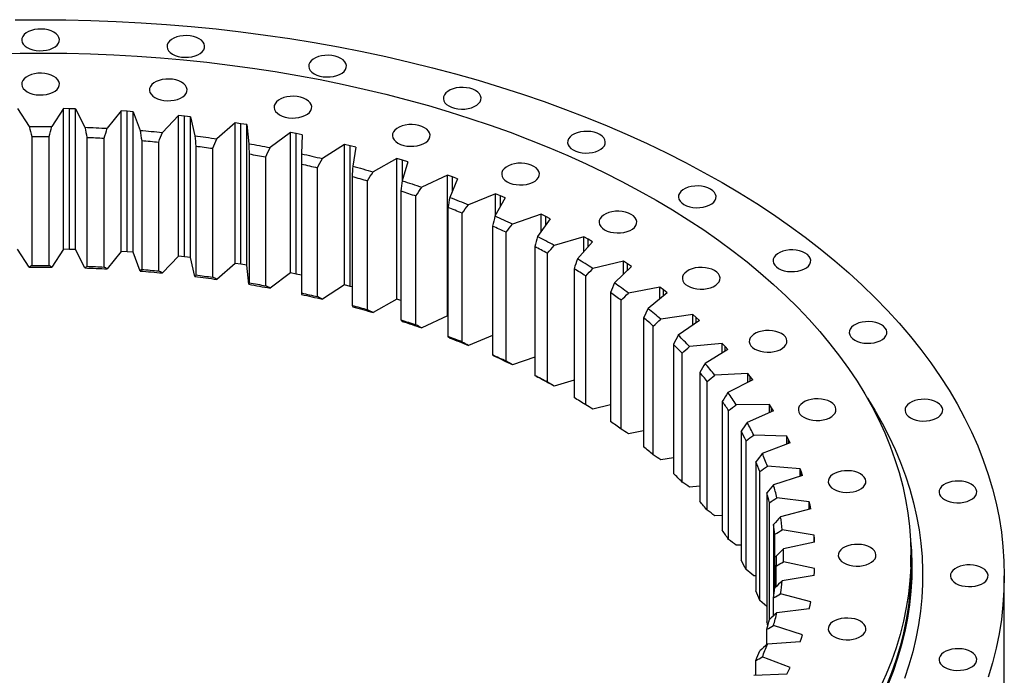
# Model space of a CAD drawing. Header units: millimetres. Extents: x 255 to 5780, y 4910 to 9154.
# Tile 11 of 11: x 3864 to 4413, y 6927 to 7293. Entities that reach past the tile are written whole.
import ezdxf

# ---------------------------------------------------------------- set-up
doc = ezdxf.new("R2010")
doc.units = ezdxf.units.MM
doc.header["$LTSCALE"] = 20

msp = doc.modelspace()

# ---------------------------------------------------------------- linework, layer by layer
at = {"color": 7, "linetype": 'Continuous', "lineweight": 25}
for p, q in [((3863, 7243.35), (3869.46, 7233.35)), ((3888.5, 7243.35), (3882.04, 7233.35)), ((3891.88, 7243.29), (3888.5, 7243.35)), ((3888.5, 7164.96), (3888.5, 7243.35)), ((3895.26, 7243.2), (3891.88, 7243.29)), ((3891.88, 7164.9), (3891.88, 7243.29)), ((3895.26, 7243.2), (3900.41, 7232.95)), ((3895.26, 7164.81), (3895.26, 7243.2)), ((3920.7, 7242.1), (3912.96, 7232.41)), ((3924.06, 7241.9), (3920.7, 7242.1)), ((3920.7, 7163.71), (3920.7, 7242.1)), ((3927.42, 7241.66), (3924.06, 7241.9)), ((3924.06, 7163.51), (3924.06, 7241.9)), ((3927.42, 7241.66), (3931.23, 7231.22)), ((3927.42, 7163.28), (3927.42, 7241.66)), ((3952.64, 7239.47), (3943.67, 7230.14)), ((3955.97, 7239.12), (3952.64, 7239.47)), ((3952.64, 7161.08), (3952.64, 7239.47)), ((3959.29, 7238.74), (3955.97, 7239.12)), ((3955.97, 7160.73), (3955.97, 7239.12)), ((3959.29, 7238.74), (3961.73, 7228.16)), ((3959.29, 7160.36), (3959.29, 7238.74)), ((3984.15, 7235.47), (3974, 7226.55)), ((3987.42, 7234.97), (3984.15, 7235.47)), ((3984.15, 7157.08), (3984.15, 7235.47)), ((3990.69, 7234.46), (3987.42, 7234.97)), ((3987.42, 7156.59), (3987.42, 7234.97)), ((3990.69, 7234.46), (3991.75, 7223.8)), ((3990.69, 7156.07), (3990.69, 7234.46)), ((3870.94, 7227.78), (3870.94, 7155.93)), ((3880.56, 7155.93), (3880.56, 7227.78)), ((3901.59, 7227.33), (3901.59, 7155.47)), ((3911.18, 7155.06), (3911.18, 7226.91)), ((3932.1, 7225.55), (3932.1, 7153.7)), ((4015.06, 7230.12), (4003.78, 7221.66)), ((4018.26, 7229.48), (4015.06, 7230.12)), ((4015.06, 7151.73), (4015.06, 7230.12)), ((4021.44, 7228.83), (4018.26, 7229.48)), ((4018.26, 7151.1), (4018.26, 7229.48)), ((4021.44, 7228.83), (4021.13, 7218.15)), ((3941.61, 7152.87), (3941.61, 7224.73)), ((3962.29, 7222.47), (3962.29, 7150.61)), ((3971.67, 7149.38), (3971.67, 7221.23)), ((4045.18, 7223.45), (4032.84, 7215.5)), ((4048.29, 7222.68), (4045.18, 7223.45)), ((4045.18, 7145.06), (4045.18, 7223.45)), ((4051.38, 7221.89), (4048.29, 7222.68)), ((4048.29, 7144.29), (4048.29, 7222.68)), ((4051.38, 7221.89), (4049.69, 7211.26)), ((3992, 7218.09), (3992, 7146.23)), ((4001.19, 7144.59), (4001.19, 7216.45)), ((4074.36, 7215.5), (4061.03, 7208.1)), ((4077.37, 7214.6), (4074.36, 7215.5)), ((4074.36, 7137.11), (4074.36, 7215.5)), ((4080.34, 7213.67), (4077.37, 7214.6)), ((4021.06, 7212.44), (4021.06, 7140.58)), ((4030.01, 7138.55), (4030.01, 7210.41)), ((4080.34, 7213.67), (4077.28, 7203.15)), ((4049.3, 7205.55), (4049.3, 7133.69)), ((4102.43, 7206.31), (4088.18, 7199.51)), ((4105.31, 7205.28), (4102.43, 7206.31)), ((4102.43, 7127.92), (4102.43, 7206.31)), ((4108.16, 7204.23), (4103.74, 7193.87)), ((4108.16, 7204.23), (4105.31, 7205.28)), ((4057.96, 7131.28), (4057.96, 7203.14)), ((4076.57, 7197.46), (4076.57, 7125.61)), ((4084.9, 7122.83), (4084.9, 7194.69)), ((4129.23, 7195.94), (4114.14, 7189.78)), ((4134.68, 7193.62), (4128.93, 7183.48)), ((4131.97, 7194.79), (4129.23, 7195.94)), ((4129.23, 7184.02), (4129.23, 7195.94)), ((4134.68, 7193.62), (4131.97, 7194.79)), ((4102.72, 7188.22), (4102.72, 7116.37)), ((4110.67, 7113.24), (4110.67, 7185.09)), ((4154.62, 7184.44), (4138.77, 7178.95)), ((4159.74, 7181.89), (4152.7, 7172.02)), ((4157.2, 7183.18), (4154.62, 7184.44)), ((4154.62, 7174.71), (4154.62, 7184.44)), ((4159.74, 7181.89), (4157.2, 7183.18)), ((4127.61, 7177.88), (4127.61, 7106.02)), ((4135.12, 7102.56), (4135.12, 7174.42)), ((4178.44, 7171.88), (4161.92, 7167.08)), ((4180.85, 7170.51), (4178.44, 7171.88)), ((4178.44, 7163.62), (4178.44, 7171.88)), ((4183.22, 7169.12), (4180.85, 7170.51)), ((4151.08, 7166.49), (4151.08, 7094.64)), ((4183.22, 7169.12), (4174.92, 7159.58)), ((3869.46, 7154.96), (3863, 7164.96)), ((3888.5, 7164.96), (3882.04, 7154.96)), ((3891.88, 7164.9), (3888.5, 7164.96)), ((3895.26, 7164.81), (3891.88, 7164.9)), ((3900.41, 7154.56), (3895.26, 7164.81)), ((3920.7, 7163.71), (3912.96, 7154.02)), ((3924.06, 7163.51), (3920.7, 7163.71)), ((3927.42, 7163.28), (3924.06, 7163.51)), ((3931.23, 7152.83), (3927.42, 7163.28)), ((3952.64, 7161.08), (3943.67, 7151.75)), ((3955.97, 7160.73), (3952.64, 7161.08)), ((3959.29, 7160.36), (3955.97, 7160.73)), ((3961.73, 7149.78), (3959.29, 7160.36)), ((4158.13, 7090.86), (4158.13, 7162.72)), ((3984.15, 7157.08), (3974, 7148.16)), ((3987.42, 7156.59), (3984.15, 7157.08)), ((3990.69, 7156.07), (3987.42, 7156.59)), ((3991.75, 7145.41), (3990.69, 7156.07)), ((4173.01, 7154.12), (4173.01, 7082.27)), ((4200.57, 7158.32), (4183.48, 7154.25)), ((4204.98, 7155.36), (4195.47, 7146.21)), ((4202.8, 7156.85), (4200.57, 7158.32)), ((4200.57, 7151.12), (4200.57, 7158.32)), ((4204.98, 7155.36), (4202.8, 7156.85)), ((4015.06, 7151.73), (4003.78, 7143.27)), ((4018.26, 7151.1), (4015.06, 7151.73)), ((4021.06, 7150.52), (4018.26, 7151.1)), ((4179.55, 7078.2), (4179.55, 7150.05)), ((4045.18, 7145.06), (4032.84, 7137.11)), ((4048.29, 7144.29), (4045.18, 7145.06)), ((4049.3, 7144.03), (4048.29, 7144.29)), ((4220.89, 7143.85), (4203.31, 7140.53)), ((4222.91, 7142.29), (4220.89, 7143.85)), ((4220.89, 7137.43), (4220.89, 7143.85)), ((4193.28, 7140.84), (4193.28, 7068.99)), ((4224.9, 7140.71), (4214.23, 7131.99)), ((4224.9, 7140.71), (4222.91, 7142.29)), ((4074.36, 7137.11), (4061.03, 7129.72)), ((4076.57, 7136.45), (4074.36, 7137.11)), ((4199.28, 7064.65), (4199.28, 7136.5)), ((4102.43, 7127.92), (4088.18, 7121.13)), ((4102.72, 7127.82), (4102.43, 7127.92)), ((4211.78, 7126.73), (4211.78, 7054.87)), ((4239.27, 7128.54), (4221.32, 7125.99)), ((4241.09, 7126.9), (4239.27, 7128.54)), ((4239.27, 7122.72), (4239.27, 7128.54)), ((4242.87, 7125.24), (4241.09, 7126.9)), ((4217.19, 7050.28), (4217.19, 7122.14)), ((4242.87, 7125.24), (4231.1, 7117.01)), ((4127.61, 7116.89), (4114.14, 7111.39)), ((4228.39, 7111.85), (4228.39, 7039.99)), ((4255.62, 7112.49), (4237.39, 7110.72)), ((4257.22, 7110.77), (4255.62, 7112.49)), ((4255.62, 7107.13), (4255.62, 7112.49)), ((4258.78, 7109.03), (4257.22, 7110.77)), ((4151.08, 7104.83), (4138.77, 7100.56)), ((4233.2, 7035.19), (4233.2, 7107.04)), ((4258.78, 7109.03), (4245.98, 7101.33)), ((4243.04, 7096.3), (4243.04, 7024.44)), ((4269.85, 7095.77), (4251.44, 7094.79)), ((4271.22, 7093.98), (4269.85, 7095.77)), ((4269.85, 7090.79), (4269.85, 7095.77)), ((4272.56, 7092.19), (4271.22, 7093.98)), ((4173.01, 7091.91), (4161.92, 7088.7)), ((4247.21, 7019.44), (4247.21, 7091.3)), ((4272.56, 7092.19), (4258.79, 7085.06)), ((4193.28, 7078.2), (4183.48, 7075.87)), ((4255.63, 7080.16), (4255.63, 7008.3)), ((4281.87, 7078.48), (4263.39, 7078.3)), ((4283.01, 7076.64), (4281.87, 7078.48)), ((4281.87, 7073.8), (4281.87, 7078.48)), ((4259.14, 7003.14), (4259.14, 7074.99)), ((4284.11, 7074.8), (4269.46, 7068.29)), ((4284.11, 7074.8), (4283.01, 7076.64)), ((4211.78, 7063.74), (4203.31, 7062.14)), ((4266.09, 7063.52), (4266.09, 6991.67)), ((4291.63, 7060.73), (4273.17, 7061.34)), ((4268.93, 6986.36), (4268.93, 7058.22)), ((4293.38, 7056.96), (4277.92, 7051.09)), ((4292.52, 7058.84), (4291.63, 7060.73)), ((4291.63, 7056.29), (4291.63, 7060.73)), ((4293.38, 7056.96), (4292.52, 7058.84)), ((4228.39, 7048.61), (4221.32, 7047.6)), ((4274.37, 7046.48), (4274.37, 6974.63)), ((4276.51, 6969.21), (4276.51, 7041.07)), ((4299.05, 7042.6), (4280.72, 7044.01)), ((4299.7, 7040.68), (4299.05, 7042.6)), ((4299.05, 7038.36), (4299.05, 7042.6)), ((4300.31, 7038.76), (4299.7, 7040.68)), ((4300.31, 7038.76), (4284.14, 7033.58)), ((4243.04, 7032.88), (4237.39, 7032.33)), ((4280.43, 7029.13), (4280.43, 6957.27)), ((4281.86, 6958.58), (4281.86, 7023.64)), ((4304.11, 7024.2), (4286.02, 7026.4)), ((4304.51, 7022.27), (4304.11, 7024.2)), ((4304.11, 7020.12), (4304.11, 7024.2)), ((4304.87, 7020.32), (4288.08, 7015.86)), ((4304.87, 7020.32), (4304.51, 7022.27)), ((4255.63, 7016.62), (4251.44, 7016.4)), ((4284.22, 7011.56), (4284.22, 6970.66)), ((4284.94, 6976.19), (4284.94, 7006.03)), ((4306.77, 7005.64), (4289.02, 7008.61)), ((4307.03, 7001.74), (4289.7, 6998.01)), ((4306.92, 7003.69), (4306.77, 7005.64)), ((4306.77, 7001.68), (4306.77, 7005.64)), ((4307.03, 7001.74), (4306.92, 7003.69)), ((4266.09, 6999.94), (4263.39, 6999.91)), ((4285.72, 6993.89), (4285.72, 6988.34)), ((4307.03, 6987.01), (4289.7, 6990.74)), ((4360.75, 6987.84), (4360.75, 6994.38)), ((4285.72, 6976.95), (4285.72, 6988.34)), ((4306.77, 6983.11), (4306.92, 6985.06)), ((4306.92, 6985.06), (4307.03, 6987.01)), ((4274.37, 6982.92), (4273.17, 6982.96)), ((4306.77, 6983.11), (4289.02, 6980.14)), ((4412.75, 6901.29), (4412.75, 6982.95)), ((4280.43, 6965.88), (4276.51, 6969.21)), ((4284.22, 6960.72), (4284.22, 6970.66)), ((4304.87, 6968.43), (4288.08, 6972.9)), ((4304.51, 6966.49), (4304.87, 6968.43)), ((4304.11, 6964.55), (4286.02, 6962.35)), ((4304.11, 6964.55), (4304.51, 6966.49)), ((4280.43, 6944.49), (4280.43, 6953.09)), ((4300.31, 6949.99), (4284.14, 6955.17)), ((4299.05, 6946.15), (4280.72, 6944.74)), ((4299.05, 6946.15), (4299.7, 6948.07)), ((4299.7, 6948.07), (4300.31, 6949.99)), ((4274.37, 6927.45), (4274.37, 6935.74)), ((4293.38, 6931.8), (4277.92, 6937.66)), ((4291.63, 6928.03), (4292.52, 6929.91)), ((4292.52, 6929.91), (4293.38, 6931.8)), ((4291.63, 6928.03), (4273.17, 6927.41))]:
    msp.add_line(p, q, dxfattribs=at)
at = {"color": 82, "linetype": 'Continuous', "lineweight": 25}
for p, q in [((4077.37, 7203.44), (4077.37, 7214.6)), ((4105.31, 7197.55), (4105.31, 7205.28)), ((4131.97, 7188.84), (4131.97, 7194.79)), ((4157.2, 7178.32), (4157.2, 7183.18)), ((4180.85, 7166.39), (4180.85, 7170.51)), ((4202.8, 7153.26), (4202.8, 7156.85)), ((4222.91, 7139.08), (4222.91, 7142.29)), ((4241.09, 7123.99), (4241.09, 7126.9)), ((4257.22, 7108.1), (4257.22, 7110.77)), ((4271.22, 7091.5), (4271.22, 7093.98)), ((4283.01, 7074.31), (4283.01, 7076.64)), ((4292.52, 7056.63), (4292.52, 7058.84)), ((4299.7, 7038.57), (4299.7, 7040.68)), ((4304.51, 7020.23), (4304.51, 7022.27)), ((4306.92, 7001.72), (4306.92, 7003.69))]:
    msp.add_line(p, q, dxfattribs=at)
at = {"color": 7, "linetype": 'Continuous', "lineweight": 25, "flags": 128}
for points in [[(3861.69, 7292.84), (3875.75, 7292.95), (3889.81, 7292.84), (3903.86, 7292.52), (3917.88, 7291.99), (3931.88, 7291.25), (3945.84, 7290.3), (3959.76, 7289.13), (3973.61, 7287.76), (3987.4, 7286.17), (4001.11, 7284.38), (4014.74, 7282.39), (4028.27, 7280.18), (4041.69, 7277.78), (4055.01, 7275.17), (4068.19, 7272.36), (4081.25, 7269.35), (4094.17, 7266.15), (4106.94, 7262.75), (4119.54, 7259.16), (4131.99, 7255.38), (4144.25, 7251.42), (4156.33, 7247.27), (4168.22, 7242.94), (4179.91, 7238.43), (4191.39, 7233.74), (4202.66, 7228.89), (4213.7, 7223.86), (4224.5, 7218.67), (4235.07, 7213.32), (4245.4, 7207.81), (4255.47, 7202.15)], [(3868.33, 7277.41), (3869.82, 7276.69), (3871.51, 7276.15), (3873.35, 7275.79), (3875.27, 7275.64), (3877.2, 7275.69), (3879.09, 7275.94), (3880.86, 7276.4), (3882.46, 7277.03), (3883.83, 7277.82), (3884.92, 7278.74), (3885.71, 7279.77), (3886.15, 7280.85), (3886.24, 7281.97), (3885.97, 7283.08), (3885.36, 7284.14), (3884.41, 7285.12), (3883.18, 7285.98), (3881.68, 7286.69), (3879.99, 7287.24), (3878.15, 7287.59), (3876.24, 7287.75), (3874.3, 7287.7), (3872.41, 7287.44), (3870.64, 7286.99), (3869.04, 7286.35), (3867.67, 7285.56), (3866.58, 7284.64), (3865.8, 7283.62), (3865.35, 7282.53), (3865.26, 7281.41), (3865.53, 7280.3), (3866.15, 7279.24), (3867.09, 7278.27), (3868.33, 7277.41)], [(3949.28, 7273.73), (3950.77, 7273.01), (3952.46, 7272.47), (3954.3, 7272.11), (3956.22, 7271.96), (3958.16, 7272.01), (3960.04, 7272.27), (3961.82, 7272.72), (3963.41, 7273.35), (3964.78, 7274.14), (3965.88, 7275.06), (3966.66, 7276.09), (3967.11, 7277.18), (3967.19, 7278.29), (3966.93, 7279.4), (3966.31, 7280.46), (3965.37, 7281.44), (3964.13, 7282.3), (3962.64, 7283.01), (3960.95, 7283.56), (3959.11, 7283.91), (3957.19, 7284.07), (3955.26, 7284.02), (3953.37, 7283.76), (3951.6, 7283.31), (3950, 7282.68), (3948.63, 7281.89), (3947.53, 7280.96), (3946.75, 7279.94), (3946.31, 7278.85), (3946.22, 7277.73), (3946.48, 7276.63), (3947.1, 7275.57), (3948.04, 7274.59), (3949.28, 7273.73)], [(3851.24, 7274), (3864.31, 7274.28), (3877.39, 7274.36), (3890.46, 7274.23), (3903.53, 7273.9), (3916.57, 7273.37), (3929.59, 7272.63), (3942.57, 7271.69), (3955.49, 7270.55), (3968.36, 7269.21), (3981.17, 7267.67), (3993.89, 7265.93), (4006.53, 7263.99), (4019.08, 7261.86), (4031.52, 7259.53), (4043.85, 7257.01), (4056.05, 7254.29), (4068.13, 7251.39), (4080.06, 7248.31), (4091.85, 7245.03), (4103.48, 7241.58), (4114.94, 7237.94), (4126.23, 7234.13), (4137.34, 7230.15), (4148.25, 7225.99), (4158.97, 7221.66), (4169.48, 7217.17), (4179.78, 7212.52), (4189.86, 7207.71), (4199.71, 7202.74), (4209.33, 7197.62), (4218.7, 7192.36)], [(4028.24, 7262.78), (4029.73, 7262.07), (4031.43, 7261.52), (4033.26, 7261.17), (4035.18, 7261.01), (4037.12, 7261.07), (4039, 7261.32), (4040.78, 7261.77), (4042.38, 7262.41), (4043.75, 7263.2), (4044.84, 7264.12), (4045.62, 7265.14), (4046.07, 7266.23), (4046.16, 7267.35), (4045.89, 7268.46), (4045.27, 7269.52), (4044.33, 7270.5), (4043.09, 7271.36), (4041.6, 7272.07), (4039.91, 7272.62), (4038.07, 7272.97), (4036.15, 7273.13), (4034.22, 7273.07), (4032.33, 7272.82), (4030.56, 7272.37), (4028.96, 7271.73), (4027.59, 7270.94), (4026.49, 7270.02), (4025.71, 7269), (4025.27, 7267.91), (4025.18, 7266.79), (4025.45, 7265.68), (4026.06, 7264.62), (4027, 7263.64), (4028.24, 7262.78)], [(3868.33, 7252.76), (3869.82, 7252.04), (3871.51, 7251.5), (3873.35, 7251.14), (3875.27, 7250.99), (3877.2, 7251.04), (3879.09, 7251.3), (3880.86, 7251.75), (3882.46, 7252.38), (3883.83, 7253.17), (3884.92, 7254.09), (3885.71, 7255.12), (3886.15, 7256.21), (3886.24, 7257.32), (3885.97, 7258.43), (3885.36, 7259.49), (3884.41, 7260.47), (3883.18, 7261.33), (3881.68, 7262.04), (3879.99, 7262.59), (3878.15, 7262.94), (3876.24, 7263.1), (3874.3, 7263.05), (3872.41, 7262.79), (3870.64, 7262.34), (3869.04, 7261.71), (3867.67, 7260.92), (3866.58, 7259.99), (3865.8, 7258.97), (3865.35, 7257.88), (3865.26, 7256.76), (3865.53, 7255.65), (3866.15, 7254.59), (3867.09, 7253.62), (3868.33, 7252.76)], [(3939.5, 7249.52), (3940.99, 7248.81), (3942.69, 7248.26), (3944.52, 7247.91), (3946.44, 7247.75), (3948.38, 7247.81), (3950.27, 7248.06), (3952.04, 7248.51), (3953.64, 7249.15), (3955.01, 7249.94), (3956.1, 7250.86), (3956.88, 7251.88), (3957.33, 7252.97), (3957.42, 7254.09), (3957.15, 7255.2), (3956.53, 7256.26), (3955.59, 7257.23), (3954.35, 7258.1), (3952.86, 7258.81), (3951.17, 7259.35), (3949.33, 7259.71), (3947.41, 7259.86), (3945.48, 7259.81), (3943.59, 7259.56), (3941.82, 7259.1), (3940.22, 7258.47), (3938.85, 7257.68), (3937.76, 7256.76), (3936.97, 7255.74), (3936.53, 7254.65), (3936.44, 7253.53), (3936.71, 7252.42), (3937.32, 7251.36), (3938.27, 7250.38), (3939.5, 7249.52)], [(4103.27, 7244.84), (4104.76, 7244.13), (4106.45, 7243.59), (4108.29, 7243.23), (4110.21, 7243.08), (4112.14, 7243.13), (4114.03, 7243.38), (4115.8, 7243.83), (4117.4, 7244.47), (4118.77, 7245.26), (4119.86, 7246.18), (4120.65, 7247.2), (4121.09, 7248.29), (4121.18, 7249.41), (4120.91, 7250.52), (4120.3, 7251.58), (4119.35, 7252.56), (4118.12, 7253.42), (4116.62, 7254.13), (4114.93, 7254.68), (4113.1, 7255.03), (4111.18, 7255.19), (4109.24, 7255.13), (4107.35, 7254.88), (4105.58, 7254.43), (4103.98, 7253.79), (4102.61, 7253), (4101.52, 7252.08), (4100.74, 7251.06), (4100.29, 7249.97), (4100.2, 7248.85), (4100.47, 7247.74), (4101.09, 7246.68), (4102.03, 7245.7), (4103.27, 7244.84)], [(4008.93, 7239.9), (4010.42, 7239.19), (4012.11, 7238.64), (4013.95, 7238.29), (4015.87, 7238.13), (4017.8, 7238.18), (4019.69, 7238.44), (4021.46, 7238.89), (4023.06, 7239.52), (4024.43, 7240.31), (4025.53, 7241.24), (4026.31, 7242.26), (4026.75, 7243.35), (4026.84, 7244.47), (4026.57, 7245.57), (4025.96, 7246.64), (4025.02, 7247.61), (4023.78, 7248.47), (4022.29, 7249.19), (4020.59, 7249.73), (4018.76, 7250.09), (4016.84, 7250.24), (4014.9, 7250.19), (4013.02, 7249.93), (4011.24, 7249.48), (4009.65, 7248.85), (4008.28, 7248.06), (4007.18, 7247.14), (4006.4, 7246.11), (4005.95, 7245.02), (4005.86, 7243.91), (4006.13, 7242.8), (4006.75, 7241.74), (4007.69, 7240.76), (4008.93, 7239.9)], [(3869.46, 7233.35), (3871.03, 7233.36), (3872.6, 7233.37), (3874.18, 7233.37), (3875.75, 7233.37), (3877.32, 7233.37), (3878.9, 7233.37), (3880.47, 7233.36), (3882.04, 7233.35)], [(3900.41, 7232.95), (3901.98, 7232.89), (3903.55, 7232.83), (3905.12, 7232.77), (3906.69, 7232.71), (3908.26, 7232.64), (3909.83, 7232.56), (3911.39, 7232.49), (3912.96, 7232.41)], [(3931.23, 7231.22), (3932.78, 7231.1), (3934.34, 7230.97), (3935.9, 7230.84), (3937.45, 7230.7), (3939.01, 7230.57), (3940.56, 7230.43), (3942.12, 7230.28), (3943.67, 7230.14)], [(4074.89, 7224.13), (4076.38, 7223.41), (4078.08, 7222.87), (4079.91, 7222.51), (4081.83, 7222.36), (4083.77, 7222.41), (4085.65, 7222.67), (4087.43, 7223.12), (4089.02, 7223.75), (4090.39, 7224.54), (4091.49, 7225.46), (4092.27, 7226.49), (4092.72, 7227.58), (4092.81, 7228.69), (4092.54, 7229.8), (4091.92, 7230.86), (4090.98, 7231.84), (4089.74, 7232.7), (4088.25, 7233.41), (4086.56, 7233.96), (4084.72, 7234.31), (4082.8, 7234.47), (4080.87, 7234.42), (4078.98, 7234.16), (4077.21, 7233.71), (4075.61, 7233.08), (4074.24, 7232.29), (4073.14, 7231.36), (4072.36, 7230.34), (4071.92, 7229.25), (4071.83, 7228.13), (4072.1, 7227.03), (4072.71, 7225.97), (4073.65, 7224.99), (4074.89, 7224.13)], [(3870.94, 7227.78), (3872.15, 7227.79), (3873.35, 7227.79), (3874.55, 7227.8), (3875.75, 7227.8), (3876.95, 7227.8), (3878.15, 7227.79), (3879.36, 7227.79), (3880.56, 7227.78)], [(3901.59, 7227.33), (3902.79, 7227.28), (3903.99, 7227.24), (3905.19, 7227.19), (3906.39, 7227.14), (3907.59, 7227.08), (3908.79, 7227.03), (3909.98, 7226.97), (3911.18, 7226.91)], [(3932.1, 7225.55), (3933.29, 7225.46), (3934.48, 7225.36), (3935.67, 7225.26), (3936.86, 7225.16), (3938.05, 7225.05), (3939.23, 7224.94), (3940.42, 7224.84), (3941.61, 7224.73)], [(3961.73, 7228.16), (3963.27, 7227.97), (3964.8, 7227.78), (3966.34, 7227.58), (3967.87, 7227.38), (3969.41, 7227.18), (3970.94, 7226.97), (3972.47, 7226.76), (3974, 7226.55)], [(4172.51, 7220.35), (4174, 7219.64), (4175.69, 7219.09), (4177.53, 7218.74), (4179.44, 7218.58), (4181.38, 7218.63), (4183.27, 7218.89), (4185.04, 7219.34), (4186.64, 7219.97), (4188.01, 7220.76), (4189.1, 7221.69), (4189.89, 7222.71), (4190.33, 7223.8), (4190.42, 7224.92), (4190.15, 7226.02), (4189.54, 7227.08), (4188.59, 7228.06), (4187.35, 7228.92), (4185.86, 7229.64), (4184.17, 7230.18), (4182.33, 7230.54), (4180.41, 7230.69), (4178.48, 7230.64), (4176.59, 7230.38), (4174.82, 7229.93), (4173.22, 7229.3), (4171.85, 7228.51), (4170.76, 7227.59), (4169.97, 7226.56), (4169.53, 7225.47), (4169.44, 7224.36), (4169.71, 7223.25), (4170.32, 7222.19), (4171.27, 7221.21), (4172.51, 7220.35)], [(3962.29, 7222.47), (3963.47, 7222.32), (3964.64, 7222.17), (3965.81, 7222.02), (3966.98, 7221.86), (3968.16, 7221.71), (3969.33, 7221.55), (3970.5, 7221.39), (3971.67, 7221.23)], [(3991.75, 7223.8), (3993.26, 7223.54), (3994.77, 7223.28), (3996.28, 7223.02), (3997.78, 7222.76), (3999.28, 7222.49), (4000.78, 7222.21), (4002.28, 7221.94), (4003.78, 7221.66)], [(3992, 7218.09), (3993.15, 7217.89), (3994.3, 7217.69), (3995.45, 7217.49), (3996.6, 7217.28), (3997.75, 7217.08), (3998.9, 7216.87), (4000.04, 7216.66), (4001.19, 7216.45)], [(4021.13, 7218.15), (4022.6, 7217.83), (4024.07, 7217.51), (4025.54, 7217.18), (4027, 7216.85), (4028.47, 7216.52), (4029.93, 7216.18), (4031.39, 7215.84), (4032.84, 7215.5)], [(4021.06, 7212.44), (4022.18, 7212.19), (4023.3, 7211.94), (4024.42, 7211.69), (4025.54, 7211.44), (4026.66, 7211.18), (4027.78, 7210.93), (4028.89, 7210.67), (4030.01, 7210.41)], [(4049.69, 7211.26), (4051.12, 7210.87), (4052.54, 7210.49), (4053.96, 7210.1), (4055.38, 7209.71), (4056.79, 7209.31), (4058.21, 7208.91), (4059.62, 7208.51), (4061.03, 7208.1)], [(4135.77, 7202.59), (4137.26, 7201.88), (4138.95, 7201.33), (4140.79, 7200.98), (4142.71, 7200.82), (4144.64, 7200.87), (4146.53, 7201.13), (4148.3, 7201.58), (4149.9, 7202.21), (4151.27, 7203.01), (4152.37, 7203.93), (4153.15, 7204.95), (4153.59, 7206.04), (4153.68, 7207.16), (4153.41, 7208.27), (4152.8, 7209.33), (4151.86, 7210.3), (4150.62, 7211.16), (4149.13, 7211.88), (4147.43, 7212.42), (4145.6, 7212.78), (4143.68, 7212.93), (4141.74, 7212.88), (4139.86, 7212.63), (4138.08, 7212.17), (4136.49, 7211.54), (4135.12, 7210.75), (4134.02, 7209.83), (4133.24, 7208.8), (4132.79, 7207.72), (4132.7, 7206.6), (4132.97, 7205.49), (4133.59, 7204.43), (4134.53, 7203.45), (4135.77, 7202.59)], [(4049.3, 7205.55), (4050.39, 7205.25), (4051.47, 7204.96), (4052.56, 7204.66), (4053.64, 7204.36), (4054.73, 7204.06), (4055.81, 7203.75), (4056.88, 7203.45), (4057.96, 7203.14)], [(4077.28, 7203.15), (4078.65, 7202.7), (4080.02, 7202.26), (4081.39, 7201.81), (4082.75, 7201.35), (4084.11, 7200.9), (4085.47, 7200.44), (4086.82, 7199.98), (4088.18, 7199.51)], [(4234.25, 7189.9), (4235.74, 7189.19), (4237.44, 7188.65), (4239.27, 7188.29), (4241.19, 7188.14), (4243.13, 7188.19), (4245.02, 7188.44), (4246.79, 7188.9), (4248.39, 7189.53), (4249.76, 7190.32), (4250.85, 7191.24), (4251.63, 7192.26), (4252.08, 7193.35), (4252.17, 7194.47), (4251.9, 7195.58), (4251.28, 7196.64), (4250.34, 7197.62), (4249.1, 7198.48), (4247.61, 7199.19), (4245.92, 7199.74), (4244.08, 7200.09), (4242.16, 7200.25), (4240.23, 7200.19), (4238.34, 7199.94), (4236.57, 7199.49), (4234.97, 7198.85), (4233.6, 7198.06), (4232.51, 7197.14), (4231.72, 7196.12), (4231.28, 7195.03), (4231.19, 7193.91), (4231.46, 7192.8), (4232.07, 7191.74), (4233.02, 7190.77), (4234.25, 7189.9)], [(4255.47, 7202.15), (4265.28, 7196.34), (4274.82, 7190.38), (4284.09, 7184.28), (4293.08, 7178.04), (4301.78, 7171.66), (4310.19, 7165.16), (4318.31, 7158.53), (4326.12, 7151.79), (4333.62, 7144.92), (4340.81, 7137.95), (4347.68, 7130.87), (4354.22, 7123.68), (4360.44, 7116.41), (4366.32, 7109.04), (4371.87, 7101.58), (4377.08, 7094.04), (4381.95, 7086.43), (4386.47, 7078.74), (4390.64, 7070.99), (4394.45, 7063.18), (4397.91, 7055.31), (4401.02, 7047.4), (4403.76, 7039.44), (4406.14, 7031.44), (4408.16, 7023.41), (4409.81, 7015.35), (4411.1, 7007.27), (4412.02, 6999.17), (4412.57, 6991.06), (4412.75, 6982.95), (4412.57, 6974.83), (4412.02, 6966.72), (4411.1, 6958.62), (4409.81, 6950.54), (4408.16, 6942.48), (4406.14, 6934.45), (4403.76, 6926.45)], [(4076.57, 7197.46), (4077.62, 7197.12), (4078.67, 7196.78), (4079.71, 7196.43), (4080.75, 7196.09), (4081.79, 7195.74), (4082.83, 7195.39), (4083.87, 7195.04), (4084.9, 7194.69)], [(4103.74, 7193.87), (4105.05, 7193.37), (4106.36, 7192.86), (4107.66, 7192.36), (4108.97, 7191.85), (4110.26, 7191.33), (4111.56, 7190.82), (4112.85, 7190.3), (4114.14, 7189.78)], [(4218.7, 7192.36), (4227.82, 7186.95), (4236.69, 7181.4), (4245.29, 7175.71), (4253.63, 7169.89), (4261.69, 7163.95), (4269.47, 7157.88), (4276.96, 7151.69), (4284.16, 7145.39), (4291.06, 7138.97), (4297.67, 7132.46), (4303.96, 7125.84), (4309.95, 7119.13), (4315.62, 7112.32), (4320.97, 7105.43), (4325.99, 7098.46), (4330.69, 7091.42), (4335.06, 7084.3), (4339.09, 7077.12), (4342.79, 7069.88), (4346.14, 7062.58), (4349.16, 7055.23), (4351.83, 7047.84), (4354.15, 7040.41), (4356.13, 7032.95), (4357.75, 7025.46), (4359.03, 7017.94), (4359.95, 7010.41), (4360.53, 7002.87), (4360.75, 6995.32), (4360.62, 6987.77), (4360.13, 6980.23), (4359.29, 6972.69), (4358.11, 6965.17), (4356.57, 6957.68), (4354.68, 6950.2), (4352.44, 6942.77), (4349.86, 6935.36), (4346.93, 6928.01), (4343.66, 6920.7)], [(4190.06, 7175.82), (4191.55, 7175.11), (4193.24, 7174.56), (4195.08, 7174.21), (4197, 7174.05), (4198.94, 7174.11), (4200.82, 7174.36), (4202.59, 7174.81), (4204.19, 7175.45), (4205.56, 7176.24), (4206.66, 7177.16), (4207.44, 7178.18), (4207.88, 7179.27), (4207.97, 7180.39), (4207.71, 7181.5), (4207.09, 7182.56), (4206.15, 7183.54), (4204.91, 7184.4), (4203.42, 7185.11), (4201.73, 7185.65), (4199.89, 7186.01), (4197.97, 7186.16), (4196.03, 7186.11), (4194.15, 7185.86), (4192.38, 7185.41), (4190.78, 7184.77), (4189.41, 7183.98), (4188.31, 7183.06), (4187.53, 7182.04), (4187.09, 7180.95), (4187, 7179.83), (4187.26, 7178.72), (4187.88, 7177.66), (4188.82, 7176.68), (4190.06, 7175.82)], [(4286.99, 7154.26), (4288.48, 7153.54), (4290.18, 7153), (4292.01, 7152.64), (4293.93, 7152.49), (4295.87, 7152.54), (4297.75, 7152.8), (4299.53, 7153.25), (4301.13, 7153.88), (4302.5, 7154.67), (4303.59, 7155.59), (4304.37, 7156.62), (4304.82, 7157.71), (4304.91, 7158.82), (4304.64, 7159.93), (4304.02, 7160.99), (4303.08, 7161.97), (4301.84, 7162.83), (4300.35, 7163.54), (4298.66, 7164.09), (4296.82, 7164.44), (4294.9, 7164.6), (4292.97, 7164.55), (4291.08, 7164.29), (4289.31, 7163.84), (4287.71, 7163.21), (4286.34, 7162.42), (4285.24, 7161.49), (4284.46, 7160.47), (4284.02, 7159.38), (4283.93, 7158.26), (4284.2, 7157.16), (4284.81, 7156.1), (4285.75, 7155.12), (4286.99, 7154.26)], [(3869.46, 7154.96), (3871.03, 7154.97), (3872.6, 7154.98), (3874.18, 7154.98), (3875.75, 7154.99), (3877.32, 7154.98), (3878.9, 7154.98), (3880.47, 7154.97), (3882.04, 7154.96)], [(3870.94, 7155.93), (3872.15, 7155.93), (3873.35, 7155.94), (3874.55, 7155.94), (3875.75, 7155.94), (3876.95, 7155.94), (3878.15, 7155.94), (3879.36, 7155.93), (3880.56, 7155.93)], [(3900.41, 7154.56), (3901.98, 7154.51), (3903.55, 7154.45), (3905.12, 7154.38), (3906.69, 7154.32), (3908.26, 7154.25), (3909.83, 7154.18), (3911.39, 7154.1), (3912.96, 7154.02)], [(3901.59, 7155.47), (3902.79, 7155.43), (3903.99, 7155.38), (3905.19, 7155.33), (3906.39, 7155.28), (3907.59, 7155.23), (3908.79, 7155.17), (3909.98, 7155.12), (3911.18, 7155.06)], [(4236.43, 7144.48), (4237.92, 7143.77), (4239.61, 7143.22), (4241.45, 7142.87), (4243.37, 7142.71), (4245.3, 7142.76), (4247.19, 7143.02), (4248.96, 7143.47), (4250.56, 7144.1), (4251.93, 7144.9), (4253.03, 7145.82), (4253.81, 7146.84), (4254.25, 7147.93), (4254.34, 7149.05), (4254.07, 7150.16), (4253.46, 7151.22), (4252.52, 7152.19), (4251.28, 7153.05), (4249.79, 7153.77), (4248.09, 7154.31), (4246.26, 7154.67), (4244.34, 7154.82), (4242.4, 7154.77), (4240.52, 7154.52), (4238.74, 7154.06), (4237.15, 7153.43), (4235.78, 7152.64), (4234.68, 7151.72), (4233.9, 7150.69), (4233.45, 7149.61), (4233.36, 7148.49), (4233.63, 7147.38), (4234.25, 7146.32), (4235.19, 7145.34), (4236.43, 7144.48)], [(3931.23, 7152.83), (3932.78, 7152.71), (3934.34, 7152.58), (3935.9, 7152.45), (3937.45, 7152.32), (3939.01, 7152.18), (3940.56, 7152.04), (3942.12, 7151.9), (3943.67, 7151.75)], [(3932.1, 7153.7), (3933.29, 7153.6), (3934.48, 7153.5), (3935.67, 7153.4), (3936.86, 7153.3), (3938.05, 7153.2), (3939.23, 7153.09), (3940.42, 7152.98), (3941.61, 7152.87)], [(3961.73, 7149.78), (3963.27, 7149.58), (3964.8, 7149.39), (3966.34, 7149.19), (3967.87, 7148.99), (3969.41, 7148.79), (3970.94, 7148.58), (3972.47, 7148.37), (3974, 7148.16)], [(3962.29, 7150.61), (3963.47, 7150.46), (3964.64, 7150.31), (3965.81, 7150.16), (3966.98, 7150.01), (3968.16, 7149.85), (3969.33, 7149.7), (3970.5, 7149.54), (3971.67, 7149.38)], [(3991.75, 7145.41), (3993.26, 7145.16), (3994.77, 7144.9), (3996.28, 7144.63), (3997.78, 7144.37), (3999.28, 7144.1), (4000.78, 7143.83), (4002.28, 7143.55), (4003.78, 7143.27)], [(3992, 7146.23), (3993.15, 7146.03), (3994.3, 7145.83), (3995.45, 7145.63), (3996.6, 7145.43), (3997.75, 7145.22), (3998.9, 7145.01), (4000.04, 7144.81), (4001.19, 7144.59)], [(4021.06, 7140.58), (4022.18, 7140.33), (4023.3, 7140.08), (4024.42, 7139.83), (4025.54, 7139.58), (4026.66, 7139.33), (4027.78, 7139.07), (4028.89, 7138.81), (4030.01, 7138.55)], [(4021.13, 7139.77), (4022.6, 7139.45), (4024.07, 7139.12), (4025.54, 7138.8), (4027, 7138.47), (4028.47, 7138.13), (4029.93, 7137.8), (4031.39, 7137.46), (4032.84, 7137.11)], [(4049.3, 7133.69), (4050.39, 7133.4), (4051.47, 7133.1), (4052.56, 7132.8), (4053.64, 7132.5), (4054.73, 7132.2), (4055.81, 7131.9), (4056.88, 7131.59), (4057.96, 7131.28)], [(4049.69, 7132.87), (4051.12, 7132.49), (4052.54, 7132.1), (4053.96, 7131.71), (4055.38, 7131.32), (4056.79, 7130.92), (4058.21, 7130.52), (4059.62, 7130.12), (4061.03, 7129.72)], [(4076.57, 7125.61), (4077.62, 7125.27), (4078.67, 7124.92), (4079.71, 7124.58), (4080.75, 7124.23), (4081.79, 7123.89), (4082.83, 7123.54), (4083.87, 7123.18), (4084.9, 7122.83)], [(4077.28, 7124.76), (4078.65, 7124.32), (4080.02, 7123.87), (4081.39, 7123.42), (4082.75, 7122.97), (4084.11, 7122.51), (4085.47, 7122.05), (4086.82, 7121.59), (4088.18, 7121.13)], [(4329.42, 7114.29), (4330.91, 7113.57), (4332.61, 7113.03), (4334.44, 7112.67), (4336.36, 7112.52), (4338.3, 7112.57), (4340.18, 7112.83), (4341.96, 7113.28), (4343.55, 7113.91), (4344.92, 7114.7), (4346.02, 7115.62), (4346.8, 7116.65), (4347.25, 7117.74), (4347.34, 7118.85), (4347.07, 7119.96), (4346.45, 7121.02), (4345.51, 7122), (4344.27, 7122.86), (4342.78, 7123.57), (4341.09, 7124.12), (4339.25, 7124.47), (4337.33, 7124.63), (4335.4, 7124.58), (4333.51, 7124.32), (4331.74, 7123.87), (4330.14, 7123.24), (4328.77, 7122.45), (4327.67, 7121.52), (4326.89, 7120.5), (4326.45, 7119.41), (4326.36, 7118.29), (4326.63, 7117.19), (4327.24, 7116.12), (4328.18, 7115.15), (4329.42, 7114.29)], [(4273.73, 7109.34), (4275.23, 7108.62), (4276.92, 7108.08), (4278.75, 7107.72), (4280.67, 7107.57), (4282.61, 7107.62), (4284.5, 7107.88), (4286.27, 7108.33), (4287.87, 7108.96), (4289.24, 7109.75), (4290.33, 7110.68), (4291.11, 7111.7), (4291.56, 7112.79), (4291.65, 7113.9), (4291.38, 7115.01), (4290.76, 7116.07), (4289.82, 7117.05), (4288.58, 7117.91), (4287.09, 7118.63), (4285.4, 7119.17), (4283.56, 7119.53), (4281.64, 7119.68), (4279.71, 7119.63), (4277.82, 7119.37), (4276.05, 7118.92), (4274.45, 7118.29), (4273.08, 7117.5), (4271.99, 7116.57), (4271.2, 7115.55), (4270.76, 7114.46), (4270.67, 7113.34), (4270.94, 7112.24), (4271.55, 7111.18), (4272.5, 7110.2), (4273.73, 7109.34)], [(4103.74, 7115.48), (4105.05, 7114.98), (4106.36, 7114.47), (4107.66, 7113.97), (4108.97, 7113.46), (4110.26, 7112.94), (4111.56, 7112.43), (4112.85, 7111.91), (4114.14, 7111.39)], [(4301.06, 7071.26), (4302.55, 7070.54), (4304.24, 7070), (4306.08, 7069.64), (4308, 7069.49), (4309.93, 7069.54), (4311.82, 7069.8), (4313.59, 7070.25), (4315.19, 7070.88), (4316.56, 7071.67), (4317.65, 7072.6), (4318.44, 7073.62), (4318.88, 7074.71), (4318.97, 7075.83), (4318.7, 7076.93), (4318.09, 7077.99), (4317.14, 7078.97), (4315.91, 7079.83), (4314.42, 7080.55), (4312.72, 7081.09), (4310.89, 7081.45), (4308.97, 7081.6), (4307.03, 7081.55), (4305.14, 7081.29), (4303.37, 7080.84), (4301.77, 7080.21), (4300.4, 7079.42), (4299.31, 7078.49), (4298.53, 7077.47), (4298.08, 7076.38), (4297.99, 7075.27), (4298.26, 7074.16), (4298.88, 7073.1), (4299.82, 7072.12), (4301.06, 7071.26)], [(4336.45, 7081.89), (4340.59, 7075.2), (4344.69, 7068), (4348.46, 7060.73), (4351.89, 7053.41), (4354.98, 7046.03), (4357.73, 7038.61), (4360.13, 7031.16), (4362.18, 7023.66), (4363.89, 7016.14), (4365.25, 7008.6), (4366.26, 7001.03), (4366.92, 6993.46), (4367.23, 6985.87), (4367.18, 6978.29), (4366.79, 6970.7), (4366.04, 6963.13), (4364.94, 6955.57), (4363.5, 6948.03), (4361.7, 6940.51), (4359.56, 6933.03), (4357.07, 6925.58)], [(4360.5, 7070.98), (4361.99, 7070.26), (4363.68, 7069.72), (4365.52, 7069.36), (4367.44, 7069.21), (4369.37, 7069.26), (4371.26, 7069.52), (4373.03, 7069.97), (4374.63, 7070.6), (4376, 7071.39), (4377.1, 7072.31), (4377.88, 7073.34), (4378.32, 7074.43), (4378.41, 7075.54), (4378.14, 7076.65), (4377.53, 7077.71), (4376.59, 7078.69), (4375.35, 7079.55), (4373.86, 7080.26), (4372.16, 7080.81), (4370.33, 7081.16), (4368.41, 7081.32), (4366.47, 7081.27), (4364.59, 7081.01), (4362.81, 7080.56), (4361.21, 7079.93), (4359.84, 7079.14), (4358.75, 7078.21), (4357.97, 7077.19), (4357.52, 7076.1), (4357.43, 7074.98), (4357.7, 7073.88), (4358.32, 7072.81), (4359.26, 7071.84), (4360.5, 7070.98)], [(4317.72, 7031.18), (4319.22, 7030.47), (4320.91, 7029.92), (4322.75, 7029.57), (4324.66, 7029.41), (4326.6, 7029.46), (4328.49, 7029.72), (4330.26, 7030.17), (4331.86, 7030.8), (4333.23, 7031.59), (4334.32, 7032.52), (4335.1, 7033.54), (4335.55, 7034.63), (4335.64, 7035.75), (4335.37, 7036.85), (4334.75, 7037.92), (4333.81, 7038.89), (4332.57, 7039.75), (4331.08, 7040.47), (4329.39, 7041.01), (4327.55, 7041.37), (4325.63, 7041.52), (4323.7, 7041.47), (4321.81, 7041.21), (4320.04, 7040.76), (4318.44, 7040.13), (4317.07, 7039.34), (4315.98, 7038.42), (4315.19, 7037.39), (4314.75, 7036.3), (4314.66, 7035.19), (4314.93, 7034.08), (4315.54, 7033.02), (4316.49, 7032.04), (4317.72, 7031.18)], [(4379.46, 7025.39), (4380.95, 7024.68), (4382.64, 7024.13), (4384.48, 7023.78), (4386.39, 7023.62), (4388.33, 7023.68), (4390.22, 7023.93), (4391.99, 7024.38), (4393.59, 7025.02), (4394.96, 7025.81), (4396.05, 7026.73), (4396.84, 7027.75), (4397.28, 7028.84), (4397.37, 7029.96), (4397.1, 7031.07), (4396.49, 7032.13), (4395.54, 7033.11), (4394.3, 7033.97), (4392.81, 7034.68), (4391.12, 7035.22), (4389.28, 7035.58), (4387.36, 7035.73), (4385.43, 7035.68), (4383.54, 7035.43), (4381.77, 7034.97), (4380.17, 7034.34), (4378.8, 7033.55), (4377.71, 7032.63), (4376.92, 7031.61), (4376.48, 7030.52), (4376.39, 7029.4), (4376.66, 7028.29), (4377.27, 7027.23), (4378.22, 7026.25), (4379.46, 7025.39)], [(4323.33, 6990.09), (4324.82, 6989.38), (4326.51, 6988.83), (4328.35, 6988.48), (4330.27, 6988.32), (4332.2, 6988.37), (4334.09, 6988.63), (4335.86, 6989.08), (4337.46, 6989.71), (4338.83, 6990.5), (4339.92, 6991.43), (4340.71, 6992.45), (4341.15, 6993.54), (4341.24, 6994.66), (4340.97, 6995.76), (4340.36, 6996.83), (4339.41, 6997.8), (4338.18, 6998.66), (4336.68, 6999.38), (4334.99, 6999.92), (4333.15, 7000.28), (4331.24, 7000.43), (4329.3, 7000.38), (4327.41, 7000.12), (4325.64, 6999.67), (4324.04, 6999.04), (4322.67, 6998.25), (4321.58, 6997.33), (4320.8, 6996.3), (4320.35, 6995.21), (4320.26, 6994.1), (4320.53, 6992.99), (4321.15, 6991.93), (4322.09, 6990.95), (4323.33, 6990.09)], [(4360.54, 7002.56), (4360.98, 6996.84), (4361.24, 6989.32), (4361.15, 6981.79), (4360.72, 6974.27), (4359.93, 6966.76), (4358.79, 6959.26), (4357.31, 6951.79), (4355.48, 6944.34), (4353.3, 6936.92), (4350.78, 6929.53), (4347.91, 6922.19)], [(4360.75, 6987.84), (4360.62, 6981.24), (4360.13, 6973.69), (4359.29, 6966.16), (4358.11, 6958.64), (4356.57, 6951.14), (4354.68, 6943.67), (4352.44, 6936.23), (4349.86, 6928.83), (4346.93, 6921.47)], [(4385.83, 6978.66), (4387.32, 6977.94), (4389.01, 6977.4), (4390.85, 6977.04), (4392.77, 6976.89), (4394.7, 6976.94), (4396.59, 6977.2), (4398.36, 6977.65), (4399.96, 6978.28), (4401.33, 6979.07), (4402.42, 6980), (4403.21, 6981.02), (4403.65, 6982.11), (4403.74, 6983.23), (4403.47, 6984.33), (4402.86, 6985.39), (4401.91, 6986.37), (4400.68, 6987.23), (4399.18, 6987.95), (4397.49, 6988.49), (4395.65, 6988.85), (4393.74, 6989), (4391.8, 6988.95), (4389.91, 6988.69), (4388.14, 6988.24), (4386.54, 6987.61), (4385.17, 6986.82), (4384.08, 6985.89), (4383.3, 6984.87), (4382.85, 6983.78), (4382.76, 6982.67), (4383.03, 6981.56), (4383.65, 6980.5), (4384.59, 6979.52), (4385.83, 6978.66)], [(4317.72, 6949), (4319.22, 6948.29), (4320.91, 6947.74), (4322.75, 6947.39), (4324.66, 6947.23), (4326.6, 6947.28), (4328.49, 6947.54), (4330.26, 6947.99), (4331.86, 6948.62), (4333.23, 6949.41), (4334.32, 6950.34), (4335.1, 6951.36), (4335.55, 6952.45), (4335.64, 6953.57), (4335.37, 6954.67), (4334.75, 6955.74), (4333.81, 6956.71), (4332.57, 6957.57), (4331.08, 6958.29), (4329.39, 6958.83), (4327.55, 6959.19), (4325.63, 6959.34), (4323.7, 6959.29), (4321.81, 6959.03), (4320.04, 6958.58), (4318.44, 6957.95), (4317.07, 6957.16), (4315.98, 6956.24), (4315.19, 6955.21), (4314.75, 6954.12), (4314.66, 6953.01), (4314.93, 6951.9), (4315.54, 6950.84), (4316.49, 6949.86), (4317.72, 6949)], [(4379.46, 6931.92), (4380.95, 6931.21), (4382.64, 6930.67), (4384.48, 6930.31), (4386.39, 6930.16), (4388.33, 6930.21), (4390.22, 6930.46), (4391.99, 6930.92), (4393.59, 6931.55), (4394.96, 6932.34), (4396.05, 6933.26), (4396.84, 6934.28), (4397.28, 6935.37), (4397.37, 6936.49), (4397.1, 6937.6), (4396.49, 6938.66), (4395.54, 6939.64), (4394.3, 6940.5), (4392.81, 6941.21), (4391.12, 6941.76), (4389.28, 6942.11), (4387.36, 6942.27), (4385.43, 6942.21), (4383.54, 6941.96), (4381.77, 6941.51), (4380.17, 6940.87), (4378.8, 6940.08), (4377.71, 6939.16), (4376.92, 6938.14), (4376.48, 6937.05), (4376.39, 6935.93), (4376.66, 6934.82), (4377.27, 6933.76), (4378.22, 6932.79), (4379.46, 6931.92)]]:
    msp.add_lwpolyline(points, dxfattribs=at)
at = {"color": 7, "linetype": 'Continuous', "lineweight": 25}
for centre, radius, start, end in [((3924.61, 6724.03), 497.19, 68.0241, 69.0079), ((3942.64, 6765.89), 457.25, 64.6014, 65.9586), ((3942, 6764.82), 452.84, 64.7565, 65.8035), ((3962.6, 6806.05), 412.4, 61.0976, 62.5514), ((3961.76, 6804.59), 408.43, 61.2637, 62.3853), ((3984.47, 6843.94), 368.65, 57.3281, 58.8948), ((3983.43, 6842.12), 365.09, 57.5071, 58.7158), ((4007.65, 6878.5), 327.02, 53.2509, 54.9479), ((4006.38, 6876.35), 323.86, 53.4447, 54.754), ((4029.93, 6906.47), 285.62, 49.0327, 50.4564), ((4031.43, 6908.92), 288.41, 48.8219, 50.6672), ((3924.61, 6652.18), 497.19, 68.0241, 69.0079), ((4055.02, 6934.62), 253.51, 43.9976, 46.0086), ((4053.3, 6931.93), 251.06, 44.2274, 45.7789), ((3942, 6692.97), 452.84, 64.7565, 65.8035), ((3942.64, 6687.5), 457.25, 64.6014, 65.9586), ((4077.61, 6955.33), 222.85, 38.7392, 40.9307), ((3961.76, 6732.74), 408.43, 61.2637, 62.3853), ((4075.67, 6952.44), 220.7, 38.9896, 40.6803), ((3962.6, 6727.66), 412.4, 61.0976, 62.5514), ((4098.39, 6971.07), 196.78, 33.0195, 35.4005), ((3983.43, 6770.26), 365.09, 57.5071, 58.7158), ((4096.24, 6968.02), 194.88, 33.2915, 35.1284), ((4006.38, 6804.49), 323.86, 53.4447, 54.754), ((4116.58, 6982.14), 175.48, 26.8317, 29.4017), ((4114.26, 6978.99), 173.77, 27.1253, 29.1081), ((4029.93, 6834.62), 285.62, 49.0327, 50.4564), ((4131.52, 6989.11), 158.99, 20.2001, 22.9449), ((4129.05, 6985.9), 157.44, 20.5136, 22.6313), ((4053.3, 6860.07), 251.06, 44.2274, 45.7789), ((4142.62, 6992.8), 147.29, 13.1887, 16.077), ((4140.05, 6989.54), 145.86, 13.5187, 15.7471), ((4075.67, 6880.58), 220.7, 38.9896, 40.6803), ((4146.82, 6990.91), 138.94, 6.2455, 8.5472), ((4149.45, 6994.18), 140.31, 5.9047, 8.8881), ((4096.24, 6896.17), 194.88, 33.2915, 35.1284), ((4151.76, 6994.38), 137.99, 358.4917, 1.5083), ((4114.26, 6907.13), 173.77, 27.1253, 29.1081), ((4149.1, 6991.11), 136.65, 358.8363, 1.1637), ((4149.45, 6994.57), 140.31, 351.1119, 354.0953), ((4129.05, 6914.04), 157.44, 20.5136, 22.6313), ((4146.82, 6991.31), 138.94, 351.4528, 353.7545), ((4142.62, 6995.96), 147.29, 343.923, 346.8113), ((4140.05, 6992.68), 145.86, 344.2529, 346.4813), ((4139.23, 6917.47), 146.71, 14.8975, 15.7441), ((4129.05, 6996.33), 157.44, 337.3687, 339.4864), ((4131.52, 6999.64), 158.99, 337.0551, 339.7999)]:
    msp.add_arc(centre, radius, start, end, dxfattribs=at)
for points in [[(3869.46, 7233.35), (3869.95, 7231.49), (3870.45, 7229.64), (3870.94, 7227.78)], [(3880.56, 7227.78), (3881.05, 7229.64), (3881.55, 7231.49), (3882.04, 7233.35)], [(3900.41, 7232.95), (3900.81, 7231.08), (3901.2, 7229.2), (3901.59, 7227.33)], [(3911.18, 7226.91), (3911.77, 7228.74), (3912.37, 7230.58), (3912.96, 7232.41)], [(3931.23, 7231.22), (3931.52, 7229.33), (3931.81, 7227.44), (3932.1, 7225.55)], [(3941.61, 7224.73), (3942.29, 7226.53), (3942.98, 7228.33), (3943.67, 7230.14)], [(3961.73, 7228.16), (3961.92, 7226.26), (3962.1, 7224.36), (3962.29, 7222.47)], [(3971.67, 7221.23), (3972.44, 7223), (3973.22, 7224.77), (3974, 7226.55)], [(3991.75, 7223.8), (3991.84, 7221.9), (3991.92, 7219.99), (3992, 7218.09)], [(4001.19, 7216.45), (4002.05, 7218.19), (4002.91, 7219.92), (4003.78, 7221.66)], [(4021.13, 7218.15), (4021.1, 7216.25), (4021.08, 7214.34), (4021.06, 7212.44)], [(4030.01, 7210.41), (4030.95, 7212.11), (4031.9, 7213.8), (4032.84, 7215.5)], [(4049.69, 7211.26), (4049.56, 7209.35), (4049.43, 7207.45), (4049.3, 7205.55)], [(4057.96, 7203.14), (4058.98, 7204.8), (4060.01, 7206.45), (4061.03, 7208.1)], [(4077.28, 7203.15), (4077.04, 7201.25), (4076.81, 7199.36), (4076.57, 7197.46)], [(4084.9, 7194.69), (4085.99, 7196.3), (4087.08, 7197.91), (4088.18, 7199.51)], [(4103.74, 7193.87), (4103.4, 7191.99), (4103.06, 7190.1), (4102.72, 7188.22)], [(4110.67, 7185.09), (4111.82, 7186.66), (4112.98, 7188.22), (4114.14, 7189.78)], [(4128.93, 7183.48), (4128.49, 7181.61), (4128.05, 7179.74), (4127.61, 7177.88)], [(4135.12, 7174.42), (4136.34, 7175.93), (4137.55, 7177.44), (4138.77, 7178.95)], [(4152.7, 7172.02), (4152.16, 7170.18), (4151.62, 7168.34), (4151.08, 7166.49)], [(4158.13, 7162.72), (4159.39, 7164.17), (4160.66, 7165.63), (4161.92, 7167.08)], [(4174.92, 7159.58), (4174.28, 7157.76), (4173.65, 7155.94), (4173.01, 7154.12)], [(3870.94, 7155.93), (3870.45, 7155.6), (3869.95, 7155.28), (3869.46, 7154.96)], [(3882.04, 7154.96), (3881.55, 7155.28), (3881.05, 7155.6), (3880.56, 7155.93)], [(3901.59, 7155.47), (3901.2, 7155.17), (3900.81, 7154.87), (3900.41, 7154.56)], [(3912.96, 7154.02), (3912.37, 7154.37), (3911.77, 7154.71), (3911.18, 7155.06)], [(4179.55, 7150.05), (4180.86, 7151.45), (4182.17, 7152.85), (4183.48, 7154.25)], [(3932.1, 7153.7), (3931.81, 7153.41), (3931.52, 7153.12), (3931.23, 7152.83)], [(3943.67, 7151.75), (3942.98, 7152.12), (3942.29, 7152.5), (3941.61, 7152.87)], [(3962.29, 7150.61), (3962.1, 7150.33), (3961.92, 7150.05), (3961.73, 7149.78)], [(3974, 7148.16), (3973.22, 7148.56), (3972.44, 7148.97), (3971.67, 7149.38)], [(3992, 7146.23), (3991.92, 7145.96), (3991.84, 7145.69), (3991.75, 7145.41)], [(4003.78, 7143.27), (4002.91, 7143.71), (4002.05, 7144.15), (4001.19, 7144.59)], [(4195.47, 7146.21), (4194.74, 7144.42), (4194.01, 7142.63), (4193.28, 7140.84)], [(4021.06, 7140.58), (4021.08, 7140.31), (4021.1, 7140.04), (4021.13, 7139.77)], [(4032.84, 7137.11), (4031.9, 7137.59), (4030.95, 7138.07), (4030.01, 7138.55)], [(4199.28, 7136.5), (4200.62, 7137.85), (4201.97, 7139.19), (4203.31, 7140.53)], [(4049.3, 7133.69), (4049.43, 7133.42), (4049.56, 7133.14), (4049.69, 7132.87)], [(4061.03, 7129.72), (4060.01, 7130.24), (4058.98, 7130.76), (4057.96, 7131.28)], [(4214.23, 7131.99), (4213.41, 7130.24), (4212.6, 7128.48), (4211.78, 7126.73)], [(4076.57, 7125.61), (4076.81, 7125.32), (4077.04, 7125.04), (4077.28, 7124.76)], [(4088.18, 7121.13), (4087.08, 7121.7), (4085.99, 7122.26), (4084.9, 7122.83)], [(4217.19, 7122.14), (4218.57, 7123.42), (4219.94, 7124.71), (4221.32, 7125.99)], [(4102.72, 7116.37), (4103.06, 7116.07), (4103.4, 7115.78), (4103.74, 7115.48)], [(4231.1, 7117.01), (4230.2, 7115.29), (4229.3, 7113.57), (4228.39, 7111.85)], [(4114.14, 7111.39), (4112.98, 7112.01), (4111.82, 7112.62), (4110.67, 7113.24)], [(4233.2, 7107.04), (4234.6, 7108.27), (4235.99, 7109.49), (4237.39, 7110.72)], [(4127.61, 7106.02), (4128.05, 7105.71), (4128.49, 7105.4), (4128.93, 7105.09)], [(4138.77, 7100.56), (4137.55, 7101.23), (4136.34, 7101.89), (4135.12, 7102.56)], [(4245.98, 7101.33), (4245, 7099.66), (4244.02, 7097.98), (4243.04, 7096.3)], [(4151.08, 7094.64), (4151.62, 7094.3), (4152.16, 7093.97), (4152.7, 7093.64)], [(4247.21, 7091.3), (4248.62, 7092.46), (4250.03, 7093.63), (4251.44, 7094.79)], [(4161.92, 7088.7), (4160.66, 7089.42), (4159.39, 7090.14), (4158.13, 7090.86)], [(4258.79, 7085.06), (4257.74, 7083.43), (4256.68, 7081.79), (4255.63, 7080.16)], [(4183.48, 7075.87), (4182.17, 7076.64), (4180.86, 7077.42), (4179.55, 7078.2)], [(4259.14, 7074.99), (4260.56, 7076.1), (4261.97, 7077.2), (4263.39, 7078.3)], [(4269.46, 7068.29), (4268.34, 7066.7), (4267.21, 7065.11), (4266.09, 7063.52)], [(4203.31, 7062.14), (4201.97, 7062.98), (4200.62, 7063.81), (4199.28, 7064.65)], [(4268.93, 7058.22), (4270.34, 7059.26), (4271.75, 7060.3), (4273.17, 7061.34)], [(4221.32, 7047.6), (4219.94, 7048.5), (4218.57, 7049.39), (4217.19, 7050.28)], [(4277.92, 7051.09), (4276.74, 7049.56), (4275.56, 7048.02), (4274.37, 7046.48)], [(4276.51, 7041.07), (4277.92, 7042.05), (4279.32, 7043.03), (4280.72, 7044.01)], [(4237.39, 7032.33), (4235.99, 7033.28), (4234.6, 7034.23), (4233.2, 7035.19)], [(4284.14, 7033.58), (4282.9, 7032.1), (4281.67, 7030.61), (4280.43, 7029.13)], [(4281.86, 7023.64), (4283.25, 7024.56), (4284.63, 7025.48), (4286.02, 7026.4)], [(4251.44, 7016.4), (4250.03, 7017.42), (4248.62, 7018.43), (4247.21, 7019.44)], [(4288.08, 7015.86), (4286.79, 7014.43), (4285.5, 7013), (4284.22, 7011.56)], [(4284.94, 7006.03), (4286.3, 7006.89), (4287.66, 7007.75), (4289.02, 7008.61)], [(4263.39, 6999.91), (4261.97, 7000.99), (4260.56, 7002.06), (4259.14, 7003.14)], [(4289.7, 6998.01), (4288.38, 6996.63), (4287.05, 6995.26), (4285.72, 6993.89)], [(4285.72, 6988.34), (4287.05, 6989.14), (4288.38, 6989.94), (4289.7, 6990.74)], [(4273.17, 6982.96), (4271.75, 6984.09), (4270.34, 6985.23), (4268.93, 6986.36)], [(4289.02, 6980.14), (4287.66, 6978.82), (4286.3, 6977.51), (4284.94, 6976.19)], [(4284.22, 6970.66), (4285.5, 6971.4), (4286.79, 6972.15), (4288.08, 6972.9)], [(4286.02, 6962.35), (4284.63, 6961.09), (4283.25, 6959.84), (4281.86, 6958.58)], [(4280.43, 6953.09), (4281.67, 6953.78), (4282.9, 6954.48), (4284.14, 6955.17)], [(4280.72, 6944.74), (4279.32, 6943.55), (4277.92, 6942.35), (4276.51, 6941.15)], [(4274.37, 6935.74), (4275.56, 6936.38), (4276.74, 6937.02), (4277.92, 6937.66)]]:
    msp.add_open_spline(points, degree=3, dxfattribs=at)

doc.saveas('drawing.dxf')
